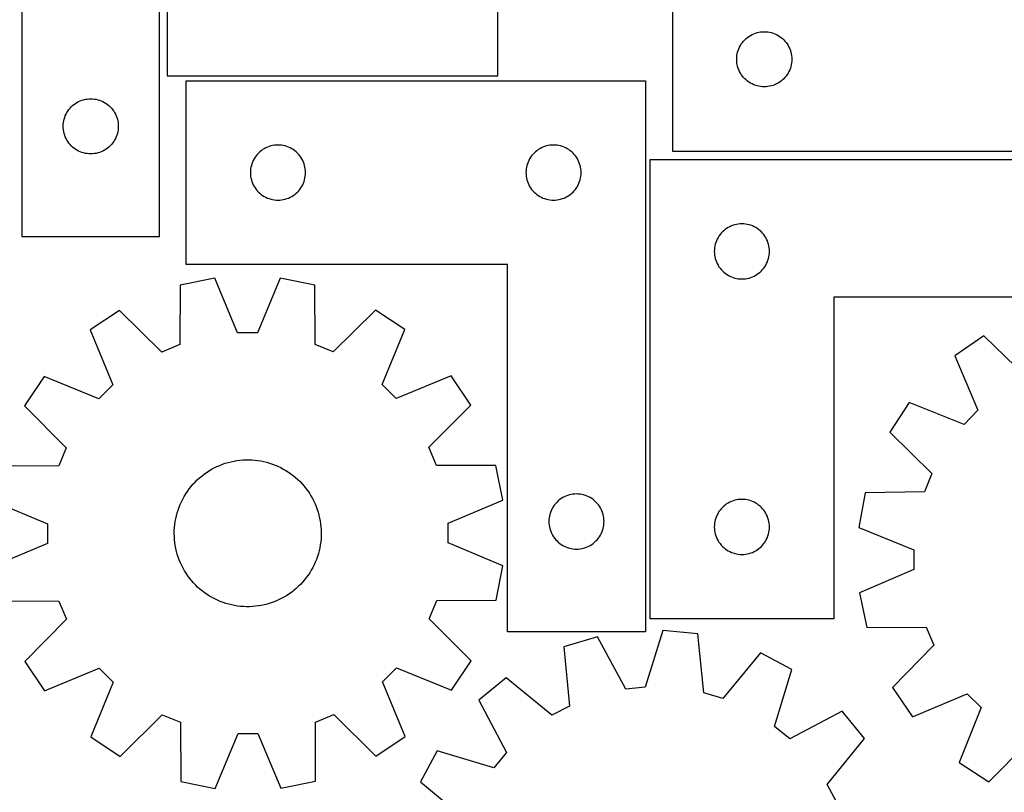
# Model space of a CAD drawing. Header units: millimetres. Extents: x 7 to 1243, y 7 to 1502.
# Tile 13 of 25: x 331 to 653, y 823 to 1076. Entities that reach past the tile are written whole.
import ezdxf

# ---------------------------------------------------------------- set-up
doc = ezdxf.new("R2010")
doc.units = ezdxf.units.MM
doc.layers.add('CUT', color=7, linetype='CONTINUOUS', true_color=0x000000)

msp = doc.modelspace()

# ---------------------------------------------------------------- linework, layer by layer
at = {"layer": 'CUT'}
for p, q in [((332.204552, 1184.758816), (332.204552, 1004.758816)), ((377.204552, 1004.758816), (377.204552, 1124.758816)), ((379.64523, 1123.227574), (379.64523, 1057.227574)), ((487.64523, 1057.227574), (487.64523, 1123.227574)), ((544.660063, 1092.671175), (544.660063, 1032.671175)), ((570.679465, 1070.743029), (571.215912, 1070.98609)), ((571.215912, 1070.98609), (571.767108, 1071.193546)), ((571.767108, 1071.193546), (572.330692, 1071.364507)), ((572.330692, 1071.364507), (572.90425, 1071.498242)), ((572.90425, 1071.498242), (573.485327, 1071.594178)), ((573.485327, 1071.594178), (574.071435, 1071.651905)), ((574.071435, 1071.651905), (574.660063, 1071.671175)), ((574.660063, 1071.671175), (575.248691, 1071.651905)), ((575.248691, 1071.651905), (575.834799, 1071.594178)), ((575.834799, 1071.594178), (576.415876, 1071.498242)), ((576.415876, 1071.498242), (576.989435, 1071.364507)), ((576.989435, 1071.364507), (577.553018, 1071.193546)), ((577.553018, 1071.193546), (578.104214, 1070.98609)), ((578.104214, 1070.98609), (578.640661, 1070.743029)), ((566.865834, 1067.171175), (567.176837, 1067.671307)), ((567.176837, 1067.671307), (567.519883, 1068.150028)), ((567.519883, 1068.150028), (567.893505, 1068.605287)), ((567.893505, 1068.605287), (568.296102, 1069.035136)), ((568.296102, 1069.035136), (568.725951, 1069.437733)), ((568.725951, 1069.437733), (569.18121, 1069.811355)), ((569.18121, 1069.811355), (569.659931, 1070.154401)), ((569.659931, 1070.154401), (570.160063, 1070.465403)), ((570.160063, 1070.465403), (570.679465, 1070.743029)), ((578.640661, 1070.743029), (579.160063, 1070.465403)), ((579.160063, 1070.465403), (579.660195, 1070.154401)), ((579.660195, 1070.154401), (580.138916, 1069.811355)), ((580.138916, 1069.811355), (580.594175, 1069.437733)), ((580.594175, 1069.437733), (581.024024, 1069.035136)), ((581.024024, 1069.035136), (581.426621, 1068.605287)), ((581.426621, 1068.605287), (581.800243, 1068.150028)), ((581.800243, 1068.150028), (582.14329, 1067.671307)), ((582.14329, 1067.671307), (582.454292, 1067.171175)), ((565.737059, 1063.84591), (565.832996, 1064.426988)), ((565.832996, 1064.426988), (565.966731, 1065.000546)), ((565.966731, 1065.000546), (566.137692, 1065.56413)), ((566.137692, 1065.56413), (566.345147, 1066.115326)), ((566.345147, 1066.115326), (566.588208, 1066.651773)), ((566.588208, 1066.651773), (566.865834, 1067.171175)), ((582.454292, 1067.171175), (582.731918, 1066.651773)), ((582.731918, 1066.651773), (582.974979, 1066.115326)), ((582.974979, 1066.115326), (583.182434, 1065.56413)), ((583.182434, 1065.56413), (583.353396, 1065.000546)), ((583.353396, 1065.000546), (583.487131, 1064.426988)), ((583.487131, 1064.426988), (583.583067, 1063.84591)), ((565.660063, 1062.671175), (565.679333, 1063.259803)), ((565.679333, 1062.082547), (565.660063, 1062.671175)), ((565.679333, 1063.259803), (565.737059, 1063.84591)), ((565.737059, 1061.496439), (565.679333, 1062.082547)), ((565.832996, 1060.915362), (565.737059, 1061.496439)), ((583.583067, 1061.496439), (583.487131, 1060.915362)), ((583.583067, 1063.84591), (583.640793, 1063.259803)), ((583.640793, 1062.082547), (583.583067, 1061.496439)), ((583.640793, 1063.259803), (583.660063, 1062.671175)), ((583.660063, 1062.671175), (583.640793, 1062.082547)), ((565.966731, 1060.341803), (565.832996, 1060.915362)), ((566.137692, 1059.77822), (565.966731, 1060.341803)), ((566.345147, 1059.227024), (566.137692, 1059.77822)), ((566.588208, 1058.690576), (566.345147, 1059.227024)), ((566.865834, 1058.171175), (566.588208, 1058.690576)), ((567.176837, 1057.671043), (566.865834, 1058.171175)), ((582.454292, 1058.171175), (582.14329, 1057.671043)), ((582.731918, 1058.690576), (582.454292, 1058.171175)), ((582.974979, 1059.227024), (582.731918, 1058.690576)), ((583.182434, 1059.77822), (582.974979, 1059.227024)), ((583.353396, 1060.341803), (583.182434, 1059.77822)), ((583.487131, 1060.915362), (583.353396, 1060.341803)), ((379.64523, 1057.227574), (487.64523, 1057.227574)), ((385.839379, 995.651404), (385.839379, 1055.651404)), ((385.839379, 1055.651404), (535.839379, 1055.651404)), ((535.839379, 1055.651404), (535.839379, 875.651404)), ((567.519883, 1057.192322), (567.176837, 1057.671043)), ((567.893505, 1056.737062), (567.519883, 1057.192322)), ((568.296102, 1056.307214), (567.893505, 1056.737062)), ((568.725951, 1055.904616), (568.296102, 1056.307214)), ((569.18121, 1055.530995), (568.725951, 1055.904616)), ((569.659931, 1055.187948), (569.18121, 1055.530995)), ((570.160063, 1054.876946), (569.659931, 1055.187948)), ((570.679465, 1054.59932), (570.160063, 1054.876946)), ((579.160063, 1054.876946), (578.640661, 1054.59932)), ((579.660195, 1055.187948), (579.160063, 1054.876946)), ((580.138916, 1055.530995), (579.660195, 1055.187948)), ((580.594175, 1055.904616), (580.138916, 1055.530995)), ((581.024024, 1056.307214), (580.594175, 1055.904616)), ((581.426621, 1056.737062), (581.024024, 1056.307214)), ((581.800243, 1057.192322), (581.426621, 1056.737062)), ((582.14329, 1057.671043), (581.800243, 1057.192322)), ((571.215912, 1054.356259), (570.679465, 1054.59932)), ((571.767108, 1054.148804), (571.215912, 1054.356259)), ((572.330692, 1053.977842), (571.767108, 1054.148804)), ((572.90425, 1053.844107), (572.330692, 1053.977842)), ((573.485327, 1053.748171), (572.90425, 1053.844107)), ((574.071435, 1053.690444), (573.485327, 1053.748171)), ((574.660063, 1053.671175), (574.071435, 1053.690444)), ((575.248691, 1053.690444), (574.660063, 1053.671175)), ((575.834799, 1053.748171), (575.248691, 1053.690444)), ((576.415876, 1053.844107), (575.834799, 1053.748171)), ((576.989435, 1053.977842), (576.415876, 1053.844107)), ((577.553018, 1054.148804), (576.989435, 1053.977842)), ((578.104214, 1054.356259), (577.553018, 1054.148804)), ((578.640661, 1054.59932), (578.104214, 1054.356259)), ((349.70442, 1048.242043), (350.204552, 1048.553045)), ((350.204552, 1048.553045), (350.723954, 1048.830671)), ((350.723954, 1048.830671), (351.260401, 1049.073732)), ((351.260401, 1049.073732), (351.811597, 1049.281188)), ((351.811597, 1049.281188), (352.375181, 1049.452149)), ((352.375181, 1049.452149), (352.948739, 1049.585884)), ((352.948739, 1049.585884), (353.529816, 1049.68182)), ((353.529816, 1049.68182), (354.115924, 1049.739547)), ((354.115924, 1049.739547), (354.704552, 1049.758816)), ((354.704552, 1049.758816), (355.29318, 1049.739547)), ((355.29318, 1049.739547), (355.879288, 1049.68182)), ((355.879288, 1049.68182), (356.460365, 1049.585884)), ((356.460365, 1049.585884), (357.033924, 1049.452149)), ((357.033924, 1049.452149), (357.597507, 1049.281188)), ((357.597507, 1049.281188), (358.148703, 1049.073732)), ((358.148703, 1049.073732), (358.68515, 1048.830671)), ((358.68515, 1048.830671), (359.204552, 1048.553045)), ((359.204552, 1048.553045), (359.704684, 1048.242043)), ((346.632697, 1044.739415), (346.910324, 1045.258816)), ((346.910324, 1045.258816), (347.221326, 1045.758948)), ((347.221326, 1045.758948), (347.564372, 1046.237669)), ((347.564372, 1046.237669), (347.937994, 1046.692929)), ((347.937994, 1046.692929), (348.340591, 1047.122777)), ((348.340591, 1047.122777), (348.77044, 1047.525375)), ((348.77044, 1047.525375), (349.225699, 1047.898996)), ((349.225699, 1047.898996), (349.70442, 1048.242043)), ((359.704684, 1048.242043), (360.183405, 1047.898996)), ((360.183405, 1047.898996), (360.638664, 1047.525375)), ((360.638664, 1047.525375), (361.068513, 1047.122777)), ((361.068513, 1047.122777), (361.47111, 1046.692929)), ((361.47111, 1046.692929), (361.844732, 1046.237669)), ((361.844732, 1046.237669), (362.187779, 1045.758948)), ((362.187779, 1045.758948), (362.498781, 1045.258816)), ((362.498781, 1045.258816), (362.776407, 1044.739415)), ((345.723822, 1041.347445), (345.781548, 1041.933552)), ((345.781548, 1041.933552), (345.877485, 1042.514629)), ((345.877485, 1042.514629), (346.01122, 1043.088188)), ((346.01122, 1043.088188), (346.182181, 1043.651772)), ((346.182181, 1043.651772), (346.389636, 1044.202967)), ((346.389636, 1044.202967), (346.632697, 1044.739415)), ((362.776407, 1044.739415), (363.019468, 1044.202967)), ((363.019468, 1044.202967), (363.226923, 1043.651772)), ((363.226923, 1043.651772), (363.397885, 1043.088188)), ((363.397885, 1043.088188), (363.53162, 1042.514629)), ((363.53162, 1042.514629), (363.627556, 1041.933552)), ((363.627556, 1041.933552), (363.685282, 1041.347445)), ((345.704552, 1040.758816), (345.723822, 1041.347445)), ((345.723822, 1040.170188), (345.704552, 1040.758816)), ((345.781548, 1039.584081), (345.723822, 1040.170188)), ((345.877485, 1039.003003), (345.781548, 1039.584081)), ((346.01122, 1038.429445), (345.877485, 1039.003003)), ((363.53162, 1039.003003), (363.397885, 1038.429445)), ((363.627556, 1039.584081), (363.53162, 1039.003003)), ((363.685282, 1040.170188), (363.627556, 1039.584081)), ((363.685282, 1041.347445), (363.704552, 1040.758816)), ((363.704552, 1040.758816), (363.685282, 1040.170188)), ((346.182181, 1037.865861), (346.01122, 1038.429445)), ((346.389636, 1037.314665), (346.182181, 1037.865861)), ((346.632697, 1036.778218), (346.389636, 1037.314665)), ((346.910324, 1036.258816), (346.632697, 1036.778218)), ((347.221326, 1035.758684), (346.910324, 1036.258816)), ((347.564372, 1035.279963), (347.221326, 1035.758684)), ((362.187779, 1035.758684), (361.844732, 1035.279963)), ((362.498781, 1036.258816), (362.187779, 1035.758684)), ((362.776407, 1036.778218), (362.498781, 1036.258816)), ((363.019468, 1037.314665), (362.776407, 1036.778218)), ((363.226923, 1037.865861), (363.019468, 1037.314665)), ((363.397885, 1038.429445), (363.226923, 1037.865861)), ((347.937994, 1034.824704), (347.564372, 1035.279963)), ((348.340591, 1034.394855), (347.937994, 1034.824704)), ((348.77044, 1033.992258), (348.340591, 1034.394855)), ((349.225699, 1033.618636), (348.77044, 1033.992258)), ((349.70442, 1033.27559), (349.225699, 1033.618636)), ((350.204552, 1032.964588), (349.70442, 1033.27559)), ((350.723954, 1032.686962), (350.204552, 1032.964588)), ((351.260401, 1032.443901), (350.723954, 1032.686962)), ((351.811597, 1032.236445), (351.260401, 1032.443901)), ((358.148703, 1032.443901), (357.597507, 1032.236445)), ((358.68515, 1032.686962), (358.148703, 1032.443901)), ((359.204552, 1032.964588), (358.68515, 1032.686962)), ((359.704684, 1033.27559), (359.204552, 1032.964588)), ((360.183405, 1033.618636), (359.704684, 1033.27559)), ((360.638664, 1033.992258), (360.183405, 1033.618636)), ((361.068513, 1034.394855), (360.638664, 1033.992258)), ((361.47111, 1034.824704), (361.068513, 1034.394855)), ((361.844732, 1035.279963), (361.47111, 1034.824704)), ((409.905266, 1032.417962), (409.475418, 1032.015365)), ((410.360526, 1032.791584), (409.905266, 1032.417962)), ((410.839247, 1033.134631), (410.360526, 1032.791584)), ((411.339379, 1033.445633), (410.839247, 1033.134631)), ((411.858781, 1033.723259), (411.339379, 1033.445633)), ((412.395228, 1033.96632), (411.858781, 1033.723259)), ((412.946424, 1034.173775), (412.395228, 1033.96632)), ((413.510007, 1034.344737), (412.946424, 1034.173775)), ((414.083566, 1034.478472), (413.510007, 1034.344737)), ((414.664643, 1034.574408), (414.083566, 1034.478472)), ((415.250751, 1034.632134), (414.664643, 1034.574408)), ((415.839379, 1034.651404), (415.250751, 1034.632134)), ((416.428007, 1034.632134), (415.839379, 1034.651404)), ((417.014115, 1034.574408), (416.428007, 1034.632134)), ((417.595192, 1034.478472), (417.014115, 1034.574408)), ((418.16875, 1034.344737), (417.595192, 1034.478472)), ((418.732334, 1034.173775), (418.16875, 1034.344737)), ((419.28353, 1033.96632), (418.732334, 1034.173775)), ((419.819977, 1033.723259), (419.28353, 1033.96632)), ((420.339379, 1033.445633), (419.819977, 1033.723259)), ((420.839511, 1033.134631), (420.339379, 1033.445633)), ((421.318232, 1032.791584), (420.839511, 1033.134631)), ((421.773491, 1032.417962), (421.318232, 1032.791584)), ((422.20334, 1032.015365), (421.773491, 1032.417962)), ((499.905266, 1032.417962), (499.475418, 1032.015365)), ((500.360526, 1032.791584), (499.905266, 1032.417962)), ((500.839247, 1033.134631), (500.360526, 1032.791584)), ((501.339379, 1033.445633), (500.839247, 1033.134631)), ((501.858781, 1033.723259), (501.339379, 1033.445633)), ((502.395228, 1033.96632), (501.858781, 1033.723259)), ((502.946424, 1034.173775), (502.395228, 1033.96632)), ((503.510007, 1034.344737), (502.946424, 1034.173775)), ((504.083566, 1034.478472), (503.510007, 1034.344737)), ((504.664643, 1034.574408), (504.083566, 1034.478472)), ((505.250751, 1034.632134), (504.664643, 1034.574408)), ((505.839379, 1034.651404), (505.250751, 1034.632134)), ((506.428007, 1034.632134), (505.839379, 1034.651404)), ((507.014115, 1034.574408), (506.428007, 1034.632134)), ((507.595192, 1034.478472), (507.014115, 1034.574408)), ((508.16875, 1034.344737), (507.595192, 1034.478472)), ((508.732334, 1034.173775), (508.16875, 1034.344737)), ((509.28353, 1033.96632), (508.732334, 1034.173775)), ((509.819977, 1033.723259), (509.28353, 1033.96632)), ((510.339379, 1033.445633), (509.819977, 1033.723259)), ((510.839511, 1033.134631), (510.339379, 1033.445633)), ((511.318232, 1032.791584), (510.839511, 1033.134631)), ((511.773491, 1032.417962), (511.318232, 1032.791584)), ((512.20334, 1032.015365), (511.773491, 1032.417962)), ((544.660063, 1032.671175), (694.660063, 1032.671175)), ((352.375181, 1032.065484), (351.811597, 1032.236445)), ((352.948739, 1031.931749), (352.375181, 1032.065484)), ((353.529816, 1031.835813), (352.948739, 1031.931749)), ((354.115924, 1031.778086), (353.529816, 1031.835813)), ((354.704552, 1031.758816), (354.115924, 1031.778086)), ((355.29318, 1031.778086), (354.704552, 1031.758816)), ((355.879288, 1031.835813), (355.29318, 1031.778086)), ((356.460365, 1031.931749), (355.879288, 1031.835813)), ((357.033924, 1032.065484), (356.460365, 1031.931749)), ((357.597507, 1032.236445), (357.033924, 1032.065484)), ((407.524463, 1029.095555), (407.317008, 1028.544359)), ((407.767524, 1029.632002), (407.524463, 1029.095555)), ((408.04515, 1030.151404), (407.767524, 1029.632002)), ((408.356152, 1030.651536), (408.04515, 1030.151404)), ((408.699199, 1031.130257), (408.356152, 1030.651536)), ((409.072821, 1031.585516), (408.699199, 1031.130257)), ((409.475418, 1032.015365), (409.072821, 1031.585516)), ((422.605937, 1031.585516), (422.20334, 1032.015365)), ((422.979559, 1031.130257), (422.605937, 1031.585516)), ((423.322605, 1030.651536), (422.979559, 1031.130257)), ((423.633607, 1030.151404), (423.322605, 1030.651536)), ((423.911233, 1029.632002), (423.633607, 1030.151404)), ((424.154295, 1029.095555), (423.911233, 1029.632002)), ((424.36175, 1028.544359), (424.154295, 1029.095555)), ((497.524463, 1029.095555), (497.317008, 1028.544359)), ((497.767524, 1029.632002), (497.524463, 1029.095555)), ((498.04515, 1030.151404), (497.767524, 1029.632002)), ((498.356152, 1030.651536), (498.04515, 1030.151404)), ((498.699199, 1031.130257), (498.356152, 1030.651536)), ((499.072821, 1031.585516), (498.699199, 1031.130257)), ((499.475418, 1032.015365), (499.072821, 1031.585516)), ((512.605937, 1031.585516), (512.20334, 1032.015365)), ((512.979559, 1031.130257), (512.605937, 1031.585516)), ((513.322605, 1030.651536), (512.979559, 1031.130257)), ((513.633607, 1030.151404), (513.322605, 1030.651536)), ((513.911233, 1029.632002), (513.633607, 1030.151404)), ((514.154295, 1029.095555), (513.911233, 1029.632002)), ((514.36175, 1028.544359), (514.154295, 1029.095555)), ((537.359342, 1029.893342), (717.359342, 1029.893342)), ((537.359342, 879.893342), (537.359342, 1029.893342)), ((406.858649, 1026.240032), (406.839379, 1025.651404)), ((406.916375, 1026.82614), (406.858649, 1026.240032)), ((407.012311, 1027.407217), (406.916375, 1026.82614)), ((407.146046, 1027.980776), (407.012311, 1027.407217)), ((407.317008, 1028.544359), (407.146046, 1027.980776)), ((424.532711, 1027.980776), (424.36175, 1028.544359)), ((424.666446, 1027.407217), (424.532711, 1027.980776)), ((424.762383, 1026.82614), (424.666446, 1027.407217)), ((424.820109, 1026.240032), (424.762383, 1026.82614)), ((424.839379, 1025.651404), (424.820109, 1026.240032)), ((496.858649, 1026.240032), (496.839379, 1025.651404)), ((496.916375, 1026.82614), (496.858649, 1026.240032)), ((497.012311, 1027.407217), (496.916375, 1026.82614)), ((497.146046, 1027.980776), (497.012311, 1027.407217)), ((497.317008, 1028.544359), (497.146046, 1027.980776)), ((514.532711, 1027.980776), (514.36175, 1028.544359)), ((514.666446, 1027.407217), (514.532711, 1027.980776)), ((514.762383, 1026.82614), (514.666446, 1027.407217)), ((514.820109, 1026.240032), (514.762383, 1026.82614)), ((514.839379, 1025.651404), (514.820109, 1026.240032)), ((406.839379, 1025.651404), (406.858649, 1025.062776)), ((406.858649, 1025.062776), (406.916375, 1024.476668)), ((406.916375, 1024.476668), (407.012311, 1023.895591)), ((407.012311, 1023.895591), (407.146046, 1023.322033)), ((407.146046, 1023.322033), (407.317008, 1022.758449)), ((407.317008, 1022.758449), (407.524463, 1022.207253)), ((424.154295, 1022.207253), (424.36175, 1022.758449)), ((424.36175, 1022.758449), (424.532711, 1023.322033)), ((424.532711, 1023.322033), (424.666446, 1023.895591)), ((424.666446, 1023.895591), (424.762383, 1024.476668)), ((424.762383, 1024.476668), (424.820109, 1025.062776)), ((424.820109, 1025.062776), (424.839379, 1025.651404)), ((496.839379, 1025.651404), (496.858649, 1025.062776)), ((496.858649, 1025.062776), (496.916375, 1024.476668)), ((496.916375, 1024.476668), (497.012311, 1023.895591)), ((497.012311, 1023.895591), (497.146046, 1023.322033)), ((497.146046, 1023.322033), (497.317008, 1022.758449)), ((497.317008, 1022.758449), (497.524463, 1022.207253)), ((514.154295, 1022.207253), (514.36175, 1022.758449)), ((514.36175, 1022.758449), (514.532711, 1023.322033)), ((514.532711, 1023.322033), (514.666446, 1023.895591)), ((514.666446, 1023.895591), (514.762383, 1024.476668)), ((514.762383, 1024.476668), (514.820109, 1025.062776)), ((514.820109, 1025.062776), (514.839379, 1025.651404)), ((407.524463, 1022.207253), (407.767524, 1021.670806)), ((407.767524, 1021.670806), (408.04515, 1021.151404)), ((408.04515, 1021.151404), (408.356152, 1020.651272)), ((408.356152, 1020.651272), (408.699199, 1020.172551)), ((408.699199, 1020.172551), (409.072821, 1019.717292)), ((409.072821, 1019.717292), (409.475418, 1019.287443)), ((422.20334, 1019.287443), (422.605937, 1019.717292)), ((422.605937, 1019.717292), (422.979559, 1020.172551)), ((422.979559, 1020.172551), (423.322605, 1020.651272)), ((423.322605, 1020.651272), (423.633607, 1021.151404)), ((423.633607, 1021.151404), (423.911233, 1021.670806)), ((423.911233, 1021.670806), (424.154295, 1022.207253)), ((497.524463, 1022.207253), (497.767524, 1021.670806)), ((497.767524, 1021.670806), (498.04515, 1021.151404)), ((498.04515, 1021.151404), (498.356152, 1020.651272)), ((498.356152, 1020.651272), (498.699199, 1020.172551)), ((498.699199, 1020.172551), (499.072821, 1019.717292)), ((499.072821, 1019.717292), (499.475418, 1019.287443)), ((512.20334, 1019.287443), (512.605937, 1019.717292)), ((512.605937, 1019.717292), (512.979559, 1020.172551)), ((512.979559, 1020.172551), (513.322605, 1020.651272)), ((513.322605, 1020.651272), (513.633607, 1021.151404)), ((513.633607, 1021.151404), (513.911233, 1021.670806)), ((513.911233, 1021.670806), (514.154295, 1022.207253)), ((409.475418, 1019.287443), (409.905266, 1018.884846)), ((409.905266, 1018.884846), (410.360526, 1018.511224)), ((410.360526, 1018.511224), (410.839247, 1018.168178)), ((410.839247, 1018.168178), (411.339379, 1017.857176)), ((411.339379, 1017.857176), (411.858781, 1017.579549)), ((411.858781, 1017.579549), (412.395228, 1017.336488)), ((412.395228, 1017.336488), (412.946424, 1017.129033)), ((412.946424, 1017.129033), (413.510007, 1016.958072)), ((413.510007, 1016.958072), (414.083566, 1016.824337)), ((414.083566, 1016.824337), (414.664643, 1016.7284)), ((414.664643, 1016.7284), (415.250751, 1016.670674)), ((415.250751, 1016.670674), (415.839379, 1016.651404)), ((415.839379, 1016.651404), (416.428007, 1016.670674)), ((416.428007, 1016.670674), (417.014115, 1016.7284)), ((417.014115, 1016.7284), (417.595192, 1016.824337)), ((417.595192, 1016.824337), (418.16875, 1016.958072)), ((418.16875, 1016.958072), (418.732334, 1017.129033)), ((418.732334, 1017.129033), (419.28353, 1017.336488)), ((419.28353, 1017.336488), (419.819977, 1017.579549)), ((419.819977, 1017.579549), (420.339379, 1017.857176)), ((420.339379, 1017.857176), (420.839511, 1018.168178)), ((420.839511, 1018.168178), (421.318232, 1018.511224)), ((421.318232, 1018.511224), (421.773491, 1018.884846)), ((421.773491, 1018.884846), (422.20334, 1019.287443)), ((499.475418, 1019.287443), (499.905266, 1018.884846)), ((499.905266, 1018.884846), (500.360526, 1018.511224)), ((500.360526, 1018.511224), (500.839247, 1018.168178)), ((500.839247, 1018.168178), (501.339379, 1017.857176)), ((501.339379, 1017.857176), (501.858781, 1017.579549)), ((501.858781, 1017.579549), (502.395228, 1017.336488)), ((502.395228, 1017.336488), (502.946424, 1017.129033)), ((502.946424, 1017.129033), (503.510007, 1016.958072)), ((503.510007, 1016.958072), (504.083566, 1016.824337)), ((504.083566, 1016.824337), (504.664643, 1016.7284)), ((504.664643, 1016.7284), (505.250751, 1016.670674)), ((505.250751, 1016.670674), (505.839379, 1016.651404)), ((505.839379, 1016.651404), (506.428007, 1016.670674)), ((506.428007, 1016.670674), (507.014115, 1016.7284)), ((507.014115, 1016.7284), (507.595192, 1016.824337)), ((507.595192, 1016.824337), (508.16875, 1016.958072)), ((508.16875, 1016.958072), (508.732334, 1017.129033)), ((508.732334, 1017.129033), (509.28353, 1017.336488)), ((509.28353, 1017.336488), (509.819977, 1017.579549)), ((509.819977, 1017.579549), (510.339379, 1017.857176)), ((510.339379, 1017.857176), (510.839511, 1018.168178)), ((510.839511, 1018.168178), (511.318232, 1018.511224)), ((511.318232, 1018.511224), (511.773491, 1018.884846)), ((511.773491, 1018.884846), (512.20334, 1019.287443)), ((561.42523, 1006.6599), (560.995381, 1006.257303)), ((561.880489, 1007.033522), (561.42523, 1006.6599)), ((562.35921, 1007.376568), (561.880489, 1007.033522)), ((562.859342, 1007.687571), (562.35921, 1007.376568)), ((563.378744, 1007.965197), (562.859342, 1007.687571)), ((563.915191, 1008.208258), (563.378744, 1007.965197)), ((564.466387, 1008.415713), (563.915191, 1008.208258)), ((565.029971, 1008.586674), (564.466387, 1008.415713)), ((565.603529, 1008.720409), (565.029971, 1008.586674)), ((566.184606, 1008.816346), (565.603529, 1008.720409)), ((566.770714, 1008.874072), (566.184606, 1008.816346)), ((567.359342, 1008.893342), (566.770714, 1008.874072)), ((567.94797, 1008.874072), (567.359342, 1008.893342)), ((568.534078, 1008.816346), (567.94797, 1008.874072)), ((569.115155, 1008.720409), (568.534078, 1008.816346)), ((569.688714, 1008.586674), (569.115155, 1008.720409)), ((570.252297, 1008.415713), (569.688714, 1008.586674)), ((570.803493, 1008.208258), (570.252297, 1008.415713)), ((571.33994, 1007.965197), (570.803493, 1008.208258)), ((571.859342, 1007.687571), (571.33994, 1007.965197)), ((572.359474, 1007.376568), (571.859342, 1007.687571)), ((572.838195, 1007.033522), (572.359474, 1007.376568)), ((573.293455, 1006.6599), (572.838195, 1007.033522)), ((573.723303, 1006.257303), (573.293455, 1006.6599)), ((332.204552, 1004.758816), (377.204552, 1004.758816)), ((559.044426, 1003.337493), (558.836971, 1002.786297)), ((559.287488, 1003.87394), (559.044426, 1003.337493)), ((559.565114, 1004.393342), (559.287488, 1003.87394)), ((559.876116, 1004.893474), (559.565114, 1004.393342)), ((560.219162, 1005.372195), (559.876116, 1004.893474)), ((560.592784, 1005.827454), (560.219162, 1005.372195)), ((560.995381, 1006.257303), (560.592784, 1005.827454)), ((574.1259, 1005.827454), (573.723303, 1006.257303)), ((574.499522, 1005.372195), (574.1259, 1005.827454)), ((574.842569, 1004.893474), (574.499522, 1005.372195)), ((575.153571, 1004.393342), (574.842569, 1004.893474)), ((575.431197, 1003.87394), (575.153571, 1004.393342)), ((575.674258, 1003.337493), (575.431197, 1003.87394)), ((575.881713, 1002.786297), (575.674258, 1003.337493)), ((558.378612, 1000.48197), (558.359342, 999.893342)), ((558.436338, 1001.068078), (558.378612, 1000.48197)), ((558.532275, 1001.649155), (558.436338, 1001.068078)), ((558.66601, 1002.222713), (558.532275, 1001.649155)), ((558.836971, 1002.786297), (558.66601, 1002.222713)), ((576.052675, 1002.222713), (575.881713, 1002.786297)), ((576.18641, 1001.649155), (576.052675, 1002.222713)), ((576.282346, 1001.068078), (576.18641, 1001.649155)), ((576.340073, 1000.48197), (576.282346, 1001.068078)), ((576.359342, 999.893342), (576.340073, 1000.48197)), ((558.359342, 999.893342), (558.378612, 999.304714)), ((558.378612, 999.304714), (558.436338, 998.718606)), ((558.436338, 998.718606), (558.532275, 998.137529)), ((558.532275, 998.137529), (558.66601, 997.56397)), ((558.66601, 997.56397), (558.836971, 997.000387)), ((558.836971, 997.000387), (559.044426, 996.449191)), ((575.674258, 996.449191), (575.881713, 997.000387)), ((575.881713, 997.000387), (576.052675, 997.56397)), ((576.052675, 997.56397), (576.18641, 998.137529)), ((576.18641, 998.137529), (576.282346, 998.718606)), ((576.282346, 998.718606), (576.340073, 999.304714)), ((576.340073, 999.304714), (576.359342, 999.893342)), ((490.839379, 995.651404), (385.839379, 995.651404)), ((490.839379, 875.651404), (490.839379, 995.651404)), ((559.044426, 996.449191), (559.287488, 995.912744)), ((559.287488, 995.912744), (559.565114, 995.393342)), ((559.565114, 995.393342), (559.876116, 994.89321)), ((559.876116, 994.89321), (560.219162, 994.414489)), ((560.219162, 994.414489), (560.592784, 993.95923)), ((560.592784, 993.95923), (560.995381, 993.529381)), ((573.723303, 993.529381), (574.1259, 993.95923)), ((574.1259, 993.95923), (574.499522, 994.414489)), ((574.499522, 994.414489), (574.842569, 994.89321)), ((574.842569, 994.89321), (575.153571, 995.393342)), ((575.153571, 995.393342), (575.431197, 995.912744)), ((575.431197, 995.912744), (575.674258, 996.449191)), ((395.17776, 991.111949), (383.865933, 988.847432)), ((402.676412, 973.245426), (395.17776, 991.111949)), ((416.560953, 991.138226), (409.106235, 973.253327)), ((427.878311, 988.901518), (416.560953, 991.138226)), ((560.995381, 993.529381), (561.42523, 993.126784)), ((561.42523, 993.126784), (561.880489, 992.753162)), ((561.880489, 992.753162), (562.35921, 992.410115)), ((562.35921, 992.410115), (562.859342, 992.099113)), ((562.859342, 992.099113), (563.378744, 991.821487)), ((563.378744, 991.821487), (563.915191, 991.578426)), ((563.915191, 991.578426), (564.466387, 991.370971)), ((564.466387, 991.370971), (565.029971, 991.200009)), ((565.029971, 991.200009), (565.603529, 991.066274)), ((565.603529, 991.066274), (566.184606, 990.970338)), ((566.184606, 990.970338), (566.770714, 990.912612)), ((566.770714, 990.912612), (567.359342, 990.893342)), ((567.359342, 990.893342), (567.94797, 990.912612)), ((567.94797, 990.912612), (568.534078, 990.970338)), ((568.534078, 990.970338), (569.115155, 991.066274)), ((569.115155, 991.066274), (569.688714, 991.200009)), ((569.688714, 991.200009), (570.252297, 991.370971)), ((570.252297, 991.370971), (570.803493, 991.578426)), ((570.803493, 991.578426), (571.33994, 991.821487)), ((571.33994, 991.821487), (571.859342, 992.099113)), ((571.859342, 992.099113), (572.359474, 992.410115)), ((572.359474, 992.410115), (572.838195, 992.753162)), ((572.838195, 992.753162), (573.293455, 993.126784)), ((573.293455, 993.126784), (573.723303, 993.529381)), ((383.865933, 988.847432), (383.822927, 969.471143)), ((427.96894, 969.525393), (427.878311, 988.901518)), ((717.359342, 984.893342), (597.359342, 984.893342)), ((597.359342, 984.893342), (597.359342, 879.893342)), ((364.120495, 980.640162), (354.536323, 974.219172)), ((377.885569, 967.003257), (364.120495, 980.640162)), ((447.643861, 980.742802), (433.912346, 967.072107)), ((457.243786, 974.345387), (447.643861, 980.742802)), ((354.536323, 974.219172), (361.911575, 956.301358)), ((409.106235, 973.253327), (402.676412, 973.245426)), ((449.912594, 956.4095), (457.243786, 974.345387)), ((646.425015, 972.342958), (636.902075, 965.831501)), ((660.318603, 958.83701), (646.425015, 972.342958)), ((383.822927, 969.471143), (377.885569, 967.003257)), ((433.912346, 967.072107), (427.96894, 969.525393)), ((636.902075, 965.831501), (644.446665, 947.984328)), ((339.434703, 959.080391), (333.037289, 949.480466)), ((357.37059, 951.749199), (339.434703, 959.080391)), ((472.382567, 959.243767), (454.464753, 951.868516)), ((478.803556, 949.659595), (472.382567, 959.243767)), ((361.911575, 956.301358), (357.37059, 951.749199)), ((454.464753, 951.868516), (449.912594, 956.4095)), ((333.037289, 949.480466), (346.707984, 935.748951)), ((465.166651, 935.894522), (478.803556, 949.659595)), ((621.944486, 950.550397), (615.638263, 940.890323)), ((639.94899, 943.389374), (621.944486, 950.550397)), ((644.446665, 947.984328), (639.94899, 943.389374)), ((615.638263, 940.890323), (629.438372, 927.288875)), ((467.634538, 929.957164), (465.166651, 935.894522)), ((346.707984, 935.748951), (344.254697, 929.805545)), ((344.254697, 929.805545), (324.878572, 929.714917)), ((395.025185, 929.166552), (395.905465, 929.595272)), ((395.905465, 929.595272), (396.8025, 929.98773)), ((396.8025, 929.98773), (397.714797, 930.343273)), ((397.714797, 930.343273), (398.640836, 930.661308)), ((398.640836, 930.661308), (399.579077, 930.941307)), ((399.579077, 930.941307), (400.527957, 931.182804)), ((400.527957, 931.182804), (401.485899, 931.385396)), ((401.485899, 931.385396), (402.451306, 931.548746)), ((402.451306, 931.548746), (403.422573, 931.672583)), ((403.422573, 931.672583), (404.398083, 931.7567)), ((404.398083, 931.7567), (405.376212, 931.800958)), ((405.376212, 931.800958), (406.355332, 931.805282)), ((406.355332, 931.805282), (407.333814, 931.769666)), ((407.333814, 931.769666), (408.310029, 931.694168)), ((408.310029, 931.694168), (409.282352, 931.578915)), ((409.282352, 931.578915), (410.249165, 931.424098)), ((410.249165, 931.424098), (411.208858, 931.229975)), ((411.208858, 931.229975), (412.159835, 930.996869)), ((412.159835, 930.996869), (413.100512, 930.725168)), ((413.100512, 930.725168), (414.029324, 930.415324)), ((414.029324, 930.415324), (414.944725, 930.067853)), ((414.944725, 930.067853), (415.845192, 929.683334)), ((415.845192, 929.683334), (416.729225, 929.262405)), ((487.010827, 929.914157), (467.634538, 929.957164)), ((489.275344, 918.60233), (487.010827, 929.914157)), ((390.175135, 925.87675), (390.925265, 926.506035)), ((390.925265, 926.506035), (391.700439, 927.104199)), ((391.700439, 927.104199), (392.499366, 927.670248)), ((392.499366, 927.670248), (393.320717, 928.203238)), ((393.320717, 928.203238), (394.163124, 928.702283)), ((394.163124, 928.702283), (395.025185, 929.166552)), ((416.729225, 929.262405), (417.595353, 928.805769)), ((417.595353, 928.805769), (418.442135, 928.314184)), ((418.442135, 928.314184), (419.268161, 927.788469)), ((419.268161, 927.788469), (420.072057, 927.2295)), ((420.072057, 927.2295), (420.852484, 926.638206)), ((420.852484, 926.638206), (421.608143, 926.015571)), ((629.438372, 927.288875), (627.041475, 921.322505)), ((386.842257, 922.301891), (387.449348, 923.070094)), ((387.449348, 923.070094), (388.087268, 923.812896)), ((388.087268, 923.812896), (388.754954, 924.529059)), ((388.754954, 924.529059), (389.451296, 925.217392)), ((389.451296, 925.217392), (390.175135, 925.87675)), ((421.608143, 926.015571), (422.337777, 925.362632)), ((422.337777, 925.362632), (423.040172, 924.680476)), ((423.040172, 924.680476), (423.714158, 923.970238)), ((423.714158, 923.970238), (424.358613, 923.2331)), ((424.358613, 923.2331), (424.972466, 922.470289)), ((384.741586, 919.001223), (385.215795, 919.857856)), ((385.215795, 919.857856), (385.724551, 920.694434)), ((385.724551, 920.694434), (386.267006, 921.509565)), ((386.267006, 921.509565), (386.842257, 922.301891)), ((424.972466, 922.470289), (425.554693, 921.683075)), ((425.554693, 921.683075), (426.104327, 920.872767)), ((426.104327, 920.872767), (426.620452, 920.040716)), ((426.620452, 920.040716), (427.102209, 919.188304)), ((509.358781, 919.723259), (508.839379, 919.445633)), ((509.895228, 919.96632), (509.358781, 919.723259)), ((510.446424, 920.173775), (509.895228, 919.96632)), ((511.010007, 920.344737), (510.446424, 920.173775)), ((511.583566, 920.478472), (511.010007, 920.344737)), ((512.164643, 920.574408), (511.583566, 920.478472)), ((512.750751, 920.632134), (512.164643, 920.574408)), ((513.339379, 920.651404), (512.750751, 920.632134)), ((513.928007, 920.632134), (513.339379, 920.651404)), ((514.514115, 920.574408), (513.928007, 920.632134)), ((515.095192, 920.478472), (514.514115, 920.574408)), ((515.66875, 920.344737), (515.095192, 920.478472)), ((516.232334, 920.173775), (515.66875, 920.344737)), ((516.78353, 919.96632), (516.232334, 920.173775)), ((517.319977, 919.723259), (516.78353, 919.96632)), ((517.839379, 919.445633), (517.319977, 919.723259)), ((607.667078, 921.048403), (605.537637, 909.710371)), ((627.041475, 921.322505), (607.667078, 921.048403)), ((322.641864, 918.397558), (340.526763, 910.94284)), ((383.533833, 916.325402), (383.899904, 917.233525)), ((383.899904, 917.233525), (384.302712, 918.12596)), ((384.302712, 918.12596), (384.741586, 919.001223)), ((427.102209, 919.188304), (427.548796, 918.316952)), ((427.548796, 918.316952), (427.959471, 917.428109)), ((427.959471, 917.428109), (428.333549, 916.523255)), ((428.333549, 916.523255), (428.670408, 915.603896)), ((471.408821, 911.103678), (489.275344, 918.60233)), ((505.856152, 916.651536), (505.54515, 916.151404)), ((506.199199, 917.130257), (505.856152, 916.651536)), ((506.572821, 917.585516), (506.199199, 917.130257)), ((506.975418, 918.015365), (506.572821, 917.585516)), ((507.405266, 918.417962), (506.975418, 918.015365)), ((507.860526, 918.791584), (507.405266, 918.417962)), ((508.339247, 919.134631), (507.860526, 918.791584)), ((508.839379, 919.445633), (508.339247, 919.134631)), ((518.339511, 919.134631), (517.839379, 919.445633)), ((518.818232, 918.791584), (518.339511, 919.134631)), ((519.273491, 918.417962), (518.818232, 918.791584)), ((519.70334, 918.015365), (519.273491, 918.417962)), ((520.105937, 917.585516), (519.70334, 918.015365)), ((520.479559, 917.130257), (520.105937, 917.585516)), ((520.822605, 916.651536), (520.479559, 917.130257)), ((521.133607, 916.151404), (520.822605, 916.651536)), ((561.42523, 916.6599), (560.995381, 916.257303)), ((561.880489, 917.033522), (561.42523, 916.6599)), ((562.35921, 917.376568), (561.880489, 917.033522)), ((562.859342, 917.687571), (562.35921, 917.376568)), ((563.378744, 917.965197), (562.859342, 917.687571)), ((563.915191, 918.208258), (563.378744, 917.965197)), ((564.466387, 918.415713), (563.915191, 918.208258)), ((565.029971, 918.586674), (564.466387, 918.415713)), ((565.603529, 918.720409), (565.029971, 918.586674)), ((566.184606, 918.816346), (565.603529, 918.720409)), ((566.770714, 918.874072), (566.184606, 918.816346)), ((567.359342, 918.893342), (566.770714, 918.874072)), ((567.94797, 918.874072), (567.359342, 918.893342)), ((568.534078, 918.816346), (567.94797, 918.874072)), ((569.115155, 918.720409), (568.534078, 918.816346)), ((569.688714, 918.586674), (569.115155, 918.720409)), ((570.252297, 918.415713), (569.688714, 918.586674)), ((570.803493, 918.208258), (570.252297, 918.415713)), ((571.33994, 917.965197), (570.803493, 918.208258)), ((571.859342, 917.687571), (571.33994, 917.965197)), ((572.359474, 917.376568), (571.859342, 917.687571)), ((572.838195, 917.033522), (572.359474, 917.376568)), ((573.293455, 916.6599), (572.838195, 917.033522)), ((573.723303, 916.257303), (573.293455, 916.6599)), ((382.448159, 912.566606), (382.661818, 913.52214)), ((382.661818, 913.52214), (382.914274, 914.468164)), ((382.914274, 914.468164), (383.205107, 915.403103)), ((383.205107, 915.403103), (383.533833, 916.325402)), ((428.670408, 915.603896), (428.969488, 914.671562)), ((428.969488, 914.671562), (429.23029, 913.727805)), ((429.23029, 913.727805), (429.45238, 912.774196)), ((504.512311, 913.407217), (504.416375, 912.82614)), ((504.646046, 913.980776), (504.512311, 913.407217)), ((504.817008, 914.544359), (504.646046, 913.980776)), ((505.024463, 915.095555), (504.817008, 914.544359)), ((505.267524, 915.632002), (505.024463, 915.095555)), ((505.54515, 916.151404), (505.267524, 915.632002)), ((521.411233, 915.632002), (521.133607, 916.151404)), ((521.654295, 915.095555), (521.411233, 915.632002)), ((521.86175, 914.544359), (521.654295, 915.095555)), ((522.032711, 913.980776), (521.86175, 914.544359)), ((522.166446, 913.407217), (522.032711, 913.980776)), ((522.262383, 912.82614), (522.166446, 913.407217)), ((559.044426, 913.337493), (558.836971, 912.786297)), ((559.287488, 913.87394), (559.044426, 913.337493)), ((559.565114, 914.393342), (559.287488, 913.87394)), ((559.876116, 914.893474), (559.565114, 914.393342)), ((560.219162, 915.372195), (559.876116, 914.893474)), ((560.592784, 915.827454), (560.219162, 915.372195)), ((560.995381, 916.257303), (560.592784, 915.827454)), ((574.1259, 915.827454), (573.723303, 916.257303)), ((574.499522, 915.372195), (574.1259, 915.827454)), ((574.842569, 914.893474), (574.499522, 915.372195)), ((575.153571, 914.393342), (574.842569, 914.893474)), ((575.431197, 913.87394), (575.153571, 914.393342)), ((575.674258, 913.337493), (575.431197, 913.87394)), ((575.881713, 912.786297), (575.674258, 913.337493)), ((340.526763, 910.94284), (340.534664, 904.513017)), ((382.043195, 909.658912), (382.13859, 910.633383)), ((382.13859, 910.633383), (382.273653, 911.603153)), ((382.273653, 911.603153), (382.448159, 912.566606)), ((429.45238, 912.774196), (429.63539, 911.812321)), ((429.63539, 911.812321), (429.779013, 910.843782)), ((429.779013, 910.843782), (429.883012, 909.870191)), ((471.416722, 904.673855), (471.408821, 911.103678)), ((504.358649, 912.240032), (504.339379, 911.651404)), ((504.339379, 911.651404), (504.358649, 911.062776)), ((504.416375, 912.82614), (504.358649, 912.240032)), ((504.358649, 911.062776), (504.416375, 910.476668)), ((504.416375, 910.476668), (504.512311, 909.895591)), ((522.166446, 909.895591), (522.262383, 910.476668)), ((522.320109, 912.240032), (522.262383, 912.82614)), ((522.262383, 910.476668), (522.320109, 911.062776)), ((522.339379, 911.651404), (522.320109, 912.240032)), ((522.320109, 911.062776), (522.339379, 911.651404)), ((558.378612, 910.48197), (558.359342, 909.893342)), ((558.436338, 911.068078), (558.378612, 910.48197)), ((558.532275, 911.649155), (558.436338, 911.068078)), ((558.66601, 912.222713), (558.532275, 911.649155)), ((558.836971, 912.786297), (558.66601, 912.222713)), ((576.052675, 912.222713), (575.881713, 912.786297)), ((576.18641, 911.649155), (576.052675, 912.222713)), ((576.282346, 911.068078), (576.18641, 911.649155)), ((576.340073, 910.48197), (576.282346, 911.068078)), ((576.359342, 909.893342), (576.340073, 910.48197)), ((381.971977, 907.702355), (381.987626, 908.68136)), ((381.996273, 906.723527), (381.971977, 907.702355)), ((381.987626, 908.68136), (382.043195, 909.658912)), ((429.883012, 909.870191), (429.947213, 908.893169)), ((429.955859, 906.935336), (429.900291, 905.957784)), ((429.947213, 908.893169), (429.971509, 907.91434)), ((429.971509, 907.91434), (429.955859, 906.935336)), ((504.512311, 909.895591), (504.646046, 909.322033)), ((504.646046, 909.322033), (504.817008, 908.758449)), ((504.817008, 908.758449), (505.024463, 908.207253)), ((505.024463, 908.207253), (505.267524, 907.670806)), ((505.267524, 907.670806), (505.54515, 907.151404)), ((505.54515, 907.151404), (505.856152, 906.651272)), ((520.822605, 906.651272), (521.133607, 907.151404)), ((521.133607, 907.151404), (521.411233, 907.670806)), ((521.411233, 907.670806), (521.654295, 908.207253)), ((521.654295, 908.207253), (521.86175, 908.758449)), ((521.86175, 908.758449), (522.032711, 909.322033)), ((522.032711, 909.322033), (522.166446, 909.895591)), ((558.359342, 909.893342), (558.378612, 909.304714)), ((558.378612, 909.304714), (558.436338, 908.718606)), ((558.436338, 908.718606), (558.532275, 908.137529)), ((558.532275, 908.137529), (558.66601, 907.56397)), ((558.66601, 907.56397), (558.836971, 907.000387)), ((558.836971, 907.000387), (559.044426, 906.449191)), ((575.674258, 906.449191), (575.881713, 907.000387)), ((575.881713, 907.000387), (576.052675, 907.56397)), ((576.052675, 907.56397), (576.18641, 908.137529)), ((576.18641, 908.137529), (576.282346, 908.718606)), ((576.282346, 908.718606), (576.340073, 909.304714)), ((576.340073, 909.304714), (576.359342, 909.893342)), ((605.537637, 909.710371), (623.492325, 902.425345)), ((340.534664, 904.513017), (322.668142, 897.014366)), ((382.060473, 905.746504), (381.996273, 906.723527)), ((382.164472, 904.772913), (382.060473, 905.746504)), ((382.308095, 903.804374), (382.164472, 904.772913)), ((382.491105, 902.8425), (382.308095, 903.804374)), ((429.669832, 904.013543), (429.495326, 903.050089)), ((429.804895, 904.983312), (429.669832, 904.013543)), ((429.900291, 905.957784), (429.804895, 904.983312)), ((489.301621, 897.219138), (471.416722, 904.673855)), ((505.856152, 906.651272), (506.199199, 906.172551)), ((506.199199, 906.172551), (506.572821, 905.717292)), ((506.572821, 905.717292), (506.975418, 905.287443)), ((506.975418, 905.287443), (507.405266, 904.884846)), ((507.405266, 904.884846), (507.860526, 904.511224)), ((507.860526, 904.511224), (508.339247, 904.168178)), ((508.339247, 904.168178), (508.839379, 903.857176)), ((508.839379, 903.857176), (509.358781, 903.579549)), ((517.319977, 903.579549), (517.839379, 903.857176)), ((517.839379, 903.857176), (518.339511, 904.168178)), ((518.339511, 904.168178), (518.818232, 904.511224)), ((518.818232, 904.511224), (519.273491, 904.884846)), ((519.273491, 904.884846), (519.70334, 905.287443)), ((519.70334, 905.287443), (520.105937, 905.717292)), ((520.105937, 905.717292), (520.479559, 906.172551)), ((520.479559, 906.172551), (520.822605, 906.651272)), ((559.044426, 906.449191), (559.287488, 905.912744)), ((559.287488, 905.912744), (559.565114, 905.393342)), ((559.565114, 905.393342), (559.876116, 904.89321)), ((559.876116, 904.89321), (560.219162, 904.414489)), ((560.219162, 904.414489), (560.592784, 903.95923)), ((560.592784, 903.95923), (560.995381, 903.529381)), ((573.723303, 903.529381), (574.1259, 903.95923)), ((574.1259, 903.95923), (574.499522, 904.414489)), ((574.499522, 904.414489), (574.842569, 904.89321)), ((574.842569, 904.89321), (575.153571, 905.393342)), ((575.153571, 905.393342), (575.431197, 905.912744)), ((575.431197, 905.912744), (575.674258, 906.449191)), ((382.713195, 901.88889), (382.491105, 902.8425)), ((382.973997, 900.945133), (382.713195, 901.88889)), ((383.273077, 900.012799), (382.973997, 900.945133)), ((429.029211, 901.148531), (428.738378, 900.213592)), ((429.281667, 902.094555), (429.029211, 901.148531)), ((429.495326, 903.050089), (429.281667, 902.094555)), ((509.358781, 903.579549), (509.895228, 903.336488)), ((509.895228, 903.336488), (510.446424, 903.129033)), ((510.446424, 903.129033), (511.010007, 902.958072)), ((511.010007, 902.958072), (511.583566, 902.824337)), ((511.583566, 902.824337), (512.164643, 902.7284)), ((512.164643, 902.7284), (512.750751, 902.670674)), ((512.750751, 902.670674), (513.339379, 902.651404)), ((513.339379, 902.651404), (513.928007, 902.670674)), ((513.928007, 902.670674), (514.514115, 902.7284)), ((514.514115, 902.7284), (515.095192, 902.824337)), ((515.095192, 902.824337), (515.66875, 902.958072)), ((515.66875, 902.958072), (516.232334, 903.129033)), ((516.232334, 903.129033), (516.78353, 903.336488)), ((516.78353, 903.336488), (517.319977, 903.579549)), ((560.995381, 903.529381), (561.42523, 903.126784)), ((561.42523, 903.126784), (561.880489, 902.753162)), ((561.880489, 902.753162), (562.35921, 902.410115)), ((562.35921, 902.410115), (562.859342, 902.099113)), ((562.859342, 902.099113), (563.378744, 901.821487)), ((563.378744, 901.821487), (563.915191, 901.578426)), ((563.915191, 901.578426), (564.466387, 901.370971)), ((564.466387, 901.370971), (565.029971, 901.200009)), ((565.029971, 901.200009), (565.603529, 901.066274)), ((565.603529, 901.066274), (566.184606, 900.970338)), ((566.184606, 900.970338), (566.770714, 900.912612)), ((566.770714, 900.912612), (567.359342, 900.893342)), ((567.359342, 900.893342), (567.94797, 900.912612)), ((567.94797, 900.912612), (568.534078, 900.970338)), ((568.534078, 900.970338), (569.115155, 901.066274)), ((569.115155, 901.066274), (569.688714, 901.200009)), ((569.688714, 901.200009), (570.252297, 901.370971)), ((570.252297, 901.370971), (570.803493, 901.578426)), ((570.803493, 901.578426), (571.33994, 901.821487)), ((571.33994, 901.821487), (571.859342, 902.099113)), ((571.859342, 902.099113), (572.359474, 902.410115)), ((572.359474, 902.410115), (572.838195, 902.753162)), ((572.838195, 902.753162), (573.293455, 903.126784)), ((573.293455, 903.126784), (573.723303, 903.529381)), ((623.492325, 902.425345), (623.561112, 895.995885)), ((383.609936, 899.09344), (383.273077, 900.012799)), ((383.984014, 898.188586), (383.609936, 899.09344)), ((384.394689, 897.299744), (383.984014, 898.188586)), ((384.841277, 896.428391), (384.394689, 897.299744)), ((427.640773, 897.490736), (427.201899, 896.615473)), ((428.043581, 898.383171), (427.640773, 897.490736)), ((428.409652, 899.291294), (428.043581, 898.383171)), ((428.738378, 900.213592), (428.409652, 899.291294)), ((487.064913, 885.901779), (489.301621, 897.219138)), ((385.323034, 895.57598), (384.841277, 896.428391)), ((385.839159, 894.743928), (385.323034, 895.57598)), ((386.388792, 893.933621), (385.839159, 894.743928)), ((425.676479, 894.107131), (425.101228, 893.314805)), ((426.218934, 894.922261), (425.676479, 894.107131)), ((426.72769, 895.758839), (426.218934, 894.922261)), ((427.201899, 896.615473), (426.72769, 895.758839)), ((623.561112, 895.995885), (605.766397, 888.328387)), ((386.97102, 893.146406), (386.388792, 893.933621)), ((387.584872, 892.383595), (386.97102, 893.146406)), ((388.229327, 891.646457), (387.584872, 892.383595)), ((388.903313, 890.936219), (388.229327, 891.646457)), ((389.605708, 890.254063), (388.903313, 890.936219)), ((423.188531, 891.087637), (422.492189, 890.399303)), ((423.856218, 891.8038), (423.188531, 891.087637)), ((424.494137, 892.546601), (423.856218, 891.8038)), ((425.101228, 893.314805), (424.494137, 892.546601)), ((390.335342, 889.601125), (389.605708, 890.254063)), ((391.091002, 888.97849), (390.335342, 889.601125)), ((391.871429, 888.387196), (391.091002, 888.97849)), ((392.675324, 887.828226), (391.871429, 888.387196)), ((393.50135, 887.302512), (392.675324, 887.828226)), ((419.444119, 887.946448), (418.622769, 887.413458)), ((420.243046, 888.512496), (419.444119, 887.946448)), ((421.01822, 889.11066), (420.243046, 888.512496)), ((421.768351, 889.739945), (421.01822, 889.11066)), ((422.492189, 890.399303), (421.768351, 889.739945)), ((605.766397, 888.328387), (608.137927, 877.03851)), ((324.932658, 885.702538), (344.308947, 885.659532)), ((344.308947, 885.659532), (346.776834, 879.722174)), ((394.348132, 886.810927), (393.50135, 887.302512)), ((395.214261, 886.35429), (394.348132, 886.810927)), ((396.098294, 885.933362), (395.214261, 886.35429)), ((396.99876, 885.548842), (396.098294, 885.933362)), ((397.914161, 885.201371), (396.99876, 885.548842)), ((398.842973, 884.891528), (397.914161, 885.201371)), ((399.783651, 884.619827), (398.842973, 884.891528)), ((400.734627, 884.38672), (399.783651, 884.619827)), ((401.694321, 884.192597), (400.734627, 884.38672)), ((411.415528, 884.433892), (410.457587, 884.2313)), ((412.364409, 884.675388), (411.415528, 884.433892)), ((413.302649, 884.955387), (412.364409, 884.675388)), ((414.228689, 885.273423), (413.302649, 884.955387)), ((415.140985, 885.628966), (414.228689, 885.273423)), ((416.03802, 886.021424), (415.140985, 885.628966)), ((416.918301, 886.450144), (416.03802, 886.021424)), ((417.780362, 886.914413), (416.918301, 886.450144)), ((418.622769, 887.413458), (417.780362, 886.914413)), ((465.235501, 879.867745), (467.688788, 885.811151)), ((467.688788, 885.811151), (487.064913, 885.901779)), ((402.661133, 884.037781), (401.694321, 884.192597)), ((403.633456, 883.922527), (402.661133, 884.037781)), ((404.609671, 883.84703), (403.633456, 883.922527)), ((405.588153, 883.811413), (404.609671, 883.84703)), ((406.567273, 883.815738), (405.588153, 883.811413)), ((407.545402, 883.859995), (406.567273, 883.815738)), ((408.520912, 883.944112), (407.545402, 883.859995)), ((409.492179, 884.067949), (408.520912, 883.944112)), ((410.457587, 884.2313), (409.492179, 884.067949)), ((346.776834, 879.722174), (333.139929, 865.957101)), ((478.906196, 866.136229), (465.235501, 879.867745)), ((597.359342, 879.893342), (537.359342, 879.893342)), ((535.839379, 875.651404), (490.839379, 875.651404)), ((541.519896, 876.072856), (535.813897, 857.555729)), ((552.999544, 874.931293), (541.519896, 876.072856)), ((554.947089, 855.653081), (552.999544, 874.931293)), ((608.137927, 877.03851), (627.513754, 877.178985)), ((627.513754, 877.178985), (630.037753, 871.265262)), ((520.23769, 873.996974), (509.195021, 870.658569)), ((529.414439, 856.931521), (520.23769, 873.996974)), ((509.195021, 870.658569), (511.009563, 851.367383)), ((573.456144, 868.70481), (561.098291, 853.780807)), ((583.625099, 863.257073), (573.456144, 868.70481)), ((630.037753, 871.265262), (616.531805, 857.371674)), ((333.139929, 865.957101), (339.560918, 856.372928)), ((472.508782, 856.536305), (478.906196, 866.136229)), ((339.560918, 856.372928), (357.478733, 863.74818)), ((357.478733, 863.74818), (362.030892, 859.207195)), ((450.031911, 859.315338), (454.572895, 863.867497)), ((454.572895, 863.867497), (472.508782, 856.536305)), ((578.046943, 844.701034), (583.625099, 863.257073)), ((362.030892, 859.207195), (354.699699, 841.271309)), ((457.407162, 841.397523), (450.031911, 859.315338)), ((490.327232, 860.596356), (481.402689, 853.286226)), ((505.336109, 848.341724), (490.327232, 860.596356)), ((535.813897, 857.555729), (529.414439, 856.931521)), ((561.098291, 853.780807), (554.947089, 855.653081)), ((616.531805, 857.371674), (623.043262, 847.848734)), ((623.043262, 847.848734), (640.890435, 855.393324)), ((640.890435, 855.393324), (645.485389, 850.895649)), ((481.402689, 853.286226), (490.461524, 836.157889)), ((511.009563, 851.367383), (505.336109, 848.341724)), ((600.141761, 849.676151), (583.013425, 840.617316)), ((607.451892, 840.751608), (600.141761, 849.676151)), ((645.485389, 850.895649), (638.324366, 832.891145)), ((364.299624, 834.873894), (378.03114, 848.544589)), ((378.03114, 848.544589), (383.974545, 846.091302)), ((383.974545, 846.091302), (384.065174, 826.715178)), ((428.077552, 826.769263), (428.120558, 846.145552)), ((428.120558, 846.145552), (434.057917, 848.613439)), ((434.057917, 848.613439), (447.82299, 834.976534)), ((583.013425, 840.617316), (578.046943, 844.701034)), ((354.699699, 841.271309), (364.299624, 834.873894)), ((395.382532, 824.478469), (402.83725, 842.363368)), ((402.83725, 842.363368), (409.267073, 842.37127)), ((409.267073, 842.37127), (416.765725, 824.504747)), ((447.82299, 834.976534), (457.407162, 841.397523)), ((595.197259, 825.74273), (607.451892, 840.751608)), ((647.984439, 826.584922), (661.585887, 840.385032)), ((467.821766, 836.769564), (462.374029, 826.600609)), ((486.377806, 831.191408), (467.821766, 836.769564)), ((490.461524, 836.157889), (486.377806, 831.191408)), ((638.324366, 832.891145), (647.984439, 826.584922)), ((384.065174, 826.715178), (395.382532, 824.478469)), ((416.765725, 824.504747), (428.077552, 826.769263)), ((462.374029, 826.600609), (477.298032, 814.242755)), ((598.222918, 820.069277), (595.197259, 825.74273))]:
    msp.add_line(p, q, dxfattribs=at)

doc.saveas('drawing.dxf')
